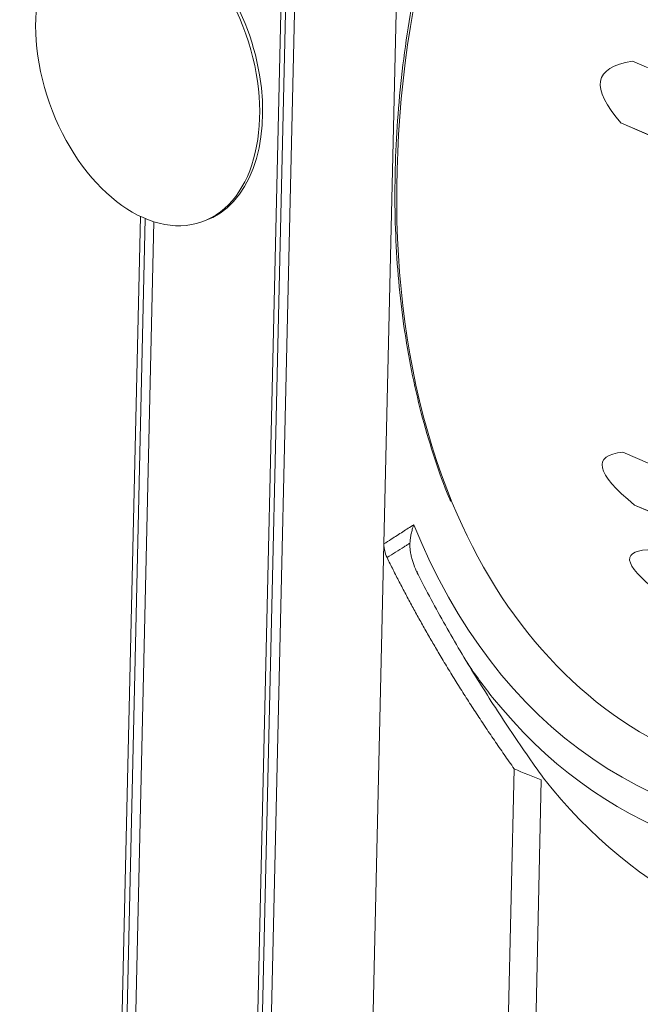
# Model space of a CAD drawing. Header units: millimetres. Extents: x 4 to 836, y 5 to 589.
# Tile 4 of 95: x 193 to 212, y 120 to 150. Entities that reach past the tile are written whole.
import ezdxf

# ---------------------------------------------------------------- set-up
doc = ezdxf.new("R2010")
doc.units = ezdxf.units.MM
doc.layers.add('1', color=7, linetype='Continuous', true_color=0xffffff)

msp = doc.modelspace()

# ---------------------------------------------------------------- linework, layer by layer
at = {"layer": '1', "color": 9, "linetype": 'Continuous', "lineweight": 18}
for p, q in [((202.05, 185.049), (200.318, 109.143)), ((200.015, 114.151), (201.527, 180.398)), ((204.022, 134.314), (204.544, 157.206)), ((196.296, 115.754), (196.946, 144.225)), ((203.417, 107.807), (204.022, 134.314)), ((207.759, 115.716), (208.026, 127.394)), ((208.86, 127.052), (208.611, 116.138))]:
    msp.add_line(p, q, dxfattribs=at)
at = {"layer": '1', "color": 251, "linetype": 'Continuous', "lineweight": 18}
for p, q in [((201.633, 178.701), (200.2, 115.95)), ((196.675, 144.323), (196.069, 117.732))]:
    msp.add_line(p, q, dxfattribs=at)
at = {"layer": '1', "color": 27, "linetype": 'Continuous', "lineweight": 18}
for p, q in [((211.664, 149.162), (244.748, 134.898)), ((245.507, 132.8), (211.321, 147.256)), ((211.321, 147.256), (244.406, 132.992)), ((211.369, 137.135), (244.453, 122.871)), ((245.912, 121.395), (211.728, 135.507)), ((211.728, 135.507), (244.813, 121.243))]:
    msp.add_line(p, q, dxfattribs=at)
at = {"layer": '1', "color": 252, "linetype": 'Continuous', "lineweight": 18}
for p, q in [((196.532, 144.389), (195.773, 111.102)), ((198.417, 144.219), (198.507, 144.251)), ((198.507, 144.251), (198.507, 144.251))]:
    msp.add_line(p, q, dxfattribs=at)
msp.add_ellipse((196.755, 148.935), major_axis=(1.662, -4.716), ratio=0.639866, dxfattribs=at)
msp.add_ellipse((196.845, 148.967), major_axis=(1.662, -4.716), ratio=0.639866, start_param=0, end_param=2.607627, dxfattribs=at)
at = {"layer": '1', "color": 27, "linetype": 'Continuous', "lineweight": 13}
msp.add_ellipse((223.99, 152.598), major_axis=(10.69, 24.794), ratio=0.66151, start_param=1.875106, end_param=2.569594, dxfattribs=at)
at = {"layer": '1', "color": 27, "linetype": 'Continuous', "lineweight": 18}
for centre, major_axis, ratio, start_param, end_param in [((1391.811, -350.911), (1181.097, -499.574), 0.019886, 3.109044, 3.183135), ((1391.811, -350.911), (1181.062, -487.764), 0.01445, 3.11462, 3.188711), ((223.99, 152.598), (10.69, 24.794), 0.66151, 2.569594, 3.141658), ((1391.811, -350.911), (1180.222, -484.833), 0.012204, 3.115866, 3.189957)]:
    msp.add_ellipse(centre, major_axis=major_axis, ratio=ratio, start_param=start_param, end_param=end_param, dxfattribs=at)
at = {"layer": '1', "color": 9, "linetype": 'Continuous', "lineweight": 13}
for centre, major_axis, start_param, end_param in [((223.852, 152.657), (11.27, 26.14), 2.560269, 3.46397), ((224.25, 152.486), (-11.629, -26.972), 5.945219, 6.687892)]:
    msp.add_ellipse(centre, major_axis=major_axis, ratio=0.66151, start_param=start_param, end_param=end_param, dxfattribs=at)
at = {"layer": '1', "color": 9, "linetype": 'Continuous', "lineweight": 18}
for centre, major_axis, start_param, end_param in [((224.25, 152.486), (-11.629, -26.972), 5.882108, 5.945219), ((226.951, 151.321), (-12.353, -28.652), 5.939073, 6.554267)]:
    msp.add_ellipse(centre, major_axis=major_axis, ratio=0.66151, start_param=start_param, end_param=end_param, dxfattribs=at)
at = {"layer": '1', "color": 27, "linetype": 'Continuous', "lineweight": 18}
msp.add_open_spline([(205.083, 151.961), (205.027, 151.691), (204.876, 150.909), (204.669, 149.617), (204.492, 148.094), (204.384, 146.587), (204.346, 145.102), (204.378, 143.642), (204.479, 142.215), (204.651, 140.824), (204.891, 139.475), (205.198, 138.171), (205.579, 136.925), (205.873, 136.079), (206.058, 135.666), (206.073, 135.632)], degree=3, knots=[0, 0, 0, 0, 0.045319, 0.131372, 0.217439, 0.303512, 0.38959, 0.475674, 0.561762, 0.647854, 0.733948, 0.820039, 0.906124, 0.992197, 1, 1, 1, 1], dxfattribs=at)
at = {"layer": '1', "color": 9, "linetype": 'Continuous', "lineweight": 13, "extrusion": (-1.59138e-10, 2.46578e-10, -1)}
msp.add_open_spline([(204.022, 134.314), (204.097, 134.362), (204.172, 134.411), (204.364, 134.535), (204.482, 134.611), (204.712, 134.76), (204.825, 134.832), (204.937, 134.905)], degree=3, knots=[0, 0, 0, 0, 0.245931, 0.245931, 0.630839, 0.630839, 1, 1, 1, 1], dxfattribs=at)
at = {"layer": '1', "color": 9, "linetype": 'Continuous', "lineweight": 18}
for points, knots in [([(204.937, 134.905), (204.933, 134.894), (204.929, 134.882), (204.921, 134.859), (204.918, 134.847), (204.907, 134.812), (204.9, 134.789), (204.88, 134.718), (204.857, 134.624), (204.84, 134.529), (204.827, 134.433), (204.823, 134.385), (204.82, 134.337)], [0, 0, 0, 0, 0.0625, 0.0625, 0.125, 0.125, 0.25, 0.25, 0.5, 0.75, 0.75, 1, 1, 1, 1]), ([(204.117, 133.891), (204.083, 133.959), (204.059, 134.029), (204.039, 134.118), (204.036, 134.136), (204.03, 134.172), (204.027, 134.19), (204.022, 134.243), (204.021, 134.279), (204.022, 134.314)], [0, 0, 0, 0, 0.5, 0.5, 0.625, 0.625, 0.75, 0.75, 1, 1, 1, 1]), ([(205.101, 133.308), (205.06, 133.387), (205.022, 133.468), (204.954, 133.633), (204.923, 133.717), (204.884, 133.847), (204.872, 133.89), (204.857, 133.957), (204.852, 133.979), (204.843, 134.023), (204.839, 134.046), (204.829, 134.112), (204.823, 134.157), (204.818, 134.247), (204.817, 134.292), (204.82, 134.337)], [0, 0, 0, 0, 0.25, 0.25, 0.5, 0.5, 0.625, 0.625, 0.6875, 0.6875, 0.75, 0.75, 0.875, 0.875, 1, 1, 1, 1]), ([(205.101, 133.308), (205.377, 132.771), (205.666, 132.239), (206.116, 131.448), (206.268, 131.186), (206.579, 130.664), (206.737, 130.404), (207.217, 129.628), (207.547, 129.117), (208.055, 128.357), (208.227, 128.105), (208.574, 127.604), (208.75, 127.354), (208.928, 127.106)], [0, 0, 0, 0, 0.25, 0.25, 0.375, 0.375, 0.5, 0.5, 0.75, 0.75, 0.875, 0.875, 1, 1, 1, 1])]:
    msp.add_open_spline(points, degree=3, knots=knots, dxfattribs=at)
at = {"layer": '1', "color": 9, "linetype": 'Continuous', "lineweight": 13}
msp.add_open_spline([(204.82, 134.337), (204.792, 134.319), (204.764, 134.301), (204.705, 134.264), (204.674, 134.245), (204.468, 134.114), (204.292, 134.002), (204.117, 133.891)], degree=3, knots=[0, 0, 0, 0, 0.119706, 0.119706, 0.250228, 0.250228, 1, 1, 1, 1], dxfattribs=at)
at = {"layer": '1', "color": 9, "linetype": 'Continuous', "lineweight": 18}
for points, degree in [([(208.026, 127.394), (205.681, 130.698), (204.117, 133.891)], 2), ([(205.034, 133.469), (205.046, 133.443)], 1), ([(208.026, 127.394), (208.302, 127.276), (208.58, 127.162), (208.86, 127.052)], 3)]:
    msp.add_open_spline(points, degree=degree, dxfattribs=at)

doc.saveas('drawing.dxf')
